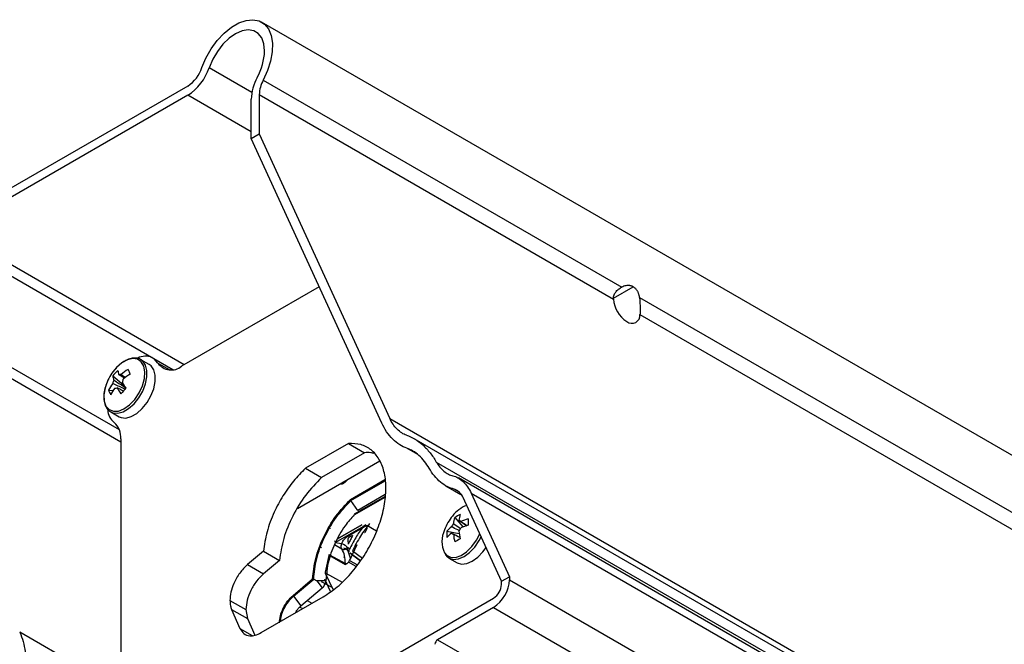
# Model space of a CAD drawing. Header units: millimetres. Extents: x 25 to 410, y 10 to 287.
# Tile 17 of 21: x 297 to 363, y 117 to 159. Entities that reach past the tile are written whole.
import ezdxf

# ---------------------------------------------------------------- set-up
doc = ezdxf.new("R2010")
doc.units = ezdxf.units.MM

msp = doc.modelspace()

# ---------------------------------------------------------------- linework, layer by layer
at = {"color": 7, "linetype": 'Continuous', "lineweight": 25}
for p, q in [((405.3888, 105.6017), (313.465, 158.6683)), ((308.5578, 154.4268), (292.9521, 145.4179)), ((313.5713, 154.8183), (337.3798, 141.074)), ((308.5578, 153.8144), (292.9521, 144.8055)), ((313.3061, 153.8551), (313.3061, 151.248)), ((313.3061, 153.8551), (336.8183, 140.2818)), ((312.7758, 150.9419), (312.7758, 153.549)), ((312.7758, 150.9419), (313.3061, 151.248)), ((313.3061, 151.248), (321.974, 132.3562)), ((321.4437, 132.05), (312.7758, 150.9419)), ((291.8272, 144.6941), (307.5749, 135.6031)), ((317.2916, 141.0995), (308.1549, 135.8249)), ((338.5531, 140.3966), (405.4951, 101.7518)), ((338.5842, 139.2623), (405.23, 100.7886)), ((304.1834, 136.0469), (303.8287, 135.7345)), ((305.9975, 135.9385), (305.4514, 136.2538)), ((303.8294, 135.7353), (303.7777, 135.6759)), ((303.5827, 135.1881), (304.3114, 134.5763)), ((303.3009, 134.2418), (303.611, 134.2224)), ((303.4515, 132.7896), (303.9977, 132.4743)), ((321.974, 132.3562), (405.23, 84.2935)), ((304.1137, 130.9957), (304.1137, 114.5006)), ((406.0227, 83.4282), (323.5967, 131.0118)), ((319.23, 130.6982), (316.3731, 129.0489)), ((320.2907, 130.0859), (317.4337, 128.4366)), ((319.23, 130.6982), (320.2907, 130.0859)), ((315.8522, 126.3878), (321.3054, 129.5359)), ((325.0631, 129.4658), (406.6238, 82.3818)), ((316.3731, 129.0489), (317.4337, 128.4366)), ((407.3941, 81.7207), (326.5249, 128.4055)), ((325.6919, 127.8871), (326.6897, 127.3111)), ((319.8617, 126.2529), (319.392, 126.9137)), ((321.6729, 127.2985), (319.8617, 126.2529)), ((329.3928, 121.5475), (326.8446, 127.1012)), ((327.375, 127.4074), (329.9231, 121.8537)), ((327.375, 127.4074), (407.7048, 81.0339)), ((326.2875, 125.778), (326.831, 125.1512)), ((320.1925, 125.1726), (318.3639, 124.117)), ((318.5074, 124.3609), (320.1218, 125.2929)), ((320.1218, 125.2929), (318.5074, 124.3609)), ((320.1211, 125.2932), (318.508, 124.362)), ((318.508, 124.362), (320.1211, 125.2932)), ((320.4569, 125.2515), (319.098, 124.4669)), ((320.4569, 125.2515), (320.4571, 125.1253)), ((325.7679, 124.8781), (326.5823, 124.7207)), ((318.895, 123.7693), (318.9818, 123.7269)), ((319.1197, 123.7717), (319.3615, 123.0407)), ((319.3615, 123.0407), (319.8077, 123.9826)), ((313.5837, 123.5431), (312.5342, 122.6574)), ((313.5837, 123.5431), (314.6444, 122.9308)), ((314.6444, 122.9308), (313.5949, 122.0451)), ((317.9296, 123.2598), (317.6781, 122.1504)), ((317.7129, 122.1472), (317.9631, 123.2506)), ((317.9631, 123.2506), (319.0186, 122.6677)), ((317.9725, 123.3049), (319.0278, 122.7221)), ((319.344, 123.4261), (320.0384, 122.9275)), ((325.9022, 123.091), (326.4483, 122.7758)), ((312.5342, 122.6574), (313.5949, 122.0451)), ((319.0186, 122.6677), (319.0976, 122.695)), ((319.0976, 122.695), (319.0278, 122.7221)), ((319.733, 122.526), (319.2332, 122.8169)), ((315.5483, 120.6115), (316.8509, 121.7108)), ((315.5802, 120.5498), (316.9202, 121.6805)), ((316.9202, 121.6805), (317.1261, 121.5838)), ((317.7759, 121.9655), (317.7256, 121.5809)), ((329.3928, 121.5475), (329.9231, 121.8537)), ((329.9231, 121.8537), (329.9231, 121.6495)), ((329.9231, 121.6495), (407.7048, 76.7471)), ((316.0746, 119.9151), (317.4933, 121.1124)), ((317.7256, 121.5809), (317.1261, 121.5838)), ((317.1261, 121.5838), (317.4933, 121.1124)), ((317.4213, 121.5437), (318.083, 121.1686)), ((329.3928, 121.3434), (329.3928, 121.5475)), ((300.9317, 104.3008), (328.8624, 120.4248)), ((313.4295, 118.1368), (317.5487, 120.5147)), ((315.5802, 120.5498), (316.0746, 119.9151)), ((311.3607, 120.2762), (312.4213, 119.6639)), ((311.4709, 119.6848), (312.0255, 118.4198)), ((311.4709, 119.6848), (312.5316, 119.0725)), ((312.4213, 119.6639), (312.5316, 119.0725)), ((315.9956, 119.8378), (316.1899, 119.7303)), ((328.8624, 119.8124), (325.1501, 117.6694)), ((328.8624, 119.8124), (406.6442, 74.91)), ((312.5316, 119.0725), (313.0159, 117.9678))]:
    msp.add_line(p, q, dxfattribs=at)
at = {"color": 8, "linetype": 'Continuous', "lineweight": 25}
for p, q in [((312.82, 154.0048), (309.9786, 155.6451)), ((312.7758, 151.3794), (308.5578, 153.8144)), ((308.3317, 135.927), (292.9521, 144.8055)), ((304.0181, 131.6028), (288.3364, 140.6556)), ((336.8258, 140.334), (338.1413, 141.0935)), ((304.1137, 130.7916), (288.7341, 139.67)), ((306.5763, 136.0363), (307.3597, 135.5841)), ((303.8287, 135.7345), (303.6911, 135.5787)), ((323.8431, 129.9537), (323.1042, 130.3802)), ((319.3634, 126.9788), (321.6543, 128.3014)), ((319.392, 126.9137), (321.6638, 128.2252)), ((326.5611, 127.4853), (326.2377, 127.672)), ((319.6136, 125.9576), (321.6605, 127.1392)), ((321.6638, 127.1818), (319.6172, 126.0003)), ((321.0859, 124.8854), (320.4569, 125.2515)), ((318.791, 123.6834), (318.2946, 123.9574)), ((319.4941, 123.5713), (320.1642, 123.0927)), ((318.8907, 123.1719), (318.9844, 123.1187)), ((319.305, 122.9369), (319.8224, 122.6434)), ((319.3125, 123.4415), (320.0185, 122.9013)), ((318.0396, 120.8628), (317.651, 121.6857)), ((317.6865, 122.0764), (318.2043, 120.9795)), ((317.7201, 122.0838), (318.8045, 121.4934)), ((316.484, 120.2607), (316.8018, 120.0836)), ((312.0255, 118.4198), (312.8389, 117.9503)), ((304.1056, 114.3012), (297.402, 118.1711)), ((325.1501, 117.6694), (333.3514, 112.9349))]:
    msp.add_line(p, q, dxfattribs=at)
at = {"color": 7, "linetype": 'Continuous', "lineweight": 25, "flags": 128}
for points in [[(309.505, 155.6473), (309.7701, 156.2814), (310.1126, 156.8899), (310.5189, 157.4485), (310.9728, 157.9349), (311.4563, 158.33), (311.9501, 158.6178), (312.4346, 158.7869), (312.8904, 158.8307), (313.2994, 158.7473), (313.6453, 158.5401), (313.9144, 158.2173), (314.0959, 157.7918), (314.1827, 157.2806), (314.1712, 156.7039), (314.062, 156.0847), (313.8593, 155.4478), (313.5713, 154.8183)], [(313.6596, 156.7597), (313.6115, 157.2283), (313.4696, 157.6182), (313.2408, 157.91), (312.9366, 158.0894), (312.5719, 158.1475), (312.1648, 158.0813), (311.7355, 157.8942), (311.3051, 157.5955), (310.8951, 157.1998), (310.5256, 156.7268), (310.215, 156.1999), (309.9786, 155.6451)], [(306.5763, 136.0363), (306.3383, 136.3109), (306.2941, 136.3425)], [(303.9977, 132.4743), (304.1357, 132.4141), (304.4552, 132.3851), (304.8117, 132.4802), (305.1809, 132.6929), (305.5376, 133.0088), (305.8575, 133.4063), (306.1188, 133.8583), (306.3037, 134.3341), (306.3995, 134.8011), (306.3999, 135.2276), (306.3046, 135.5845), (306.1203, 135.8475), (305.9975, 135.9385)], [(307.513, 135.5937), (307.3989, 135.6986), (307.3547, 135.7302)], [(326.4483, 122.7758), (326.7411, 122.6854), (327.0822, 122.7191), (327.4482, 122.8748), (327.8143, 123.1417), (328.1553, 123.5018), (328.3634, 123.7911)]]:
    msp.add_lwpolyline(points, dxfattribs=at)
at = {"color": 8, "linetype": 'Continuous', "lineweight": 25, "flags": 128}
for points in [[(303.1558, 134.6516), (303.0736, 134.398), (302.9916, 133.9328), (303.0103, 133.5157), (303.1282, 133.1776), (303.3367, 132.9435), (303.6203, 132.8309), (303.9579, 132.848), (304.3245, 132.9937), (304.6929, 133.2571), (305.0358, 133.6187), (305.3278, 134.0516), (305.5471, 134.5238), (305.6776, 135.0002), (305.7096, 135.4455), (305.6407, 135.8266), (305.4759, 136.1154), (305.2276, 136.2904), (304.9141, 136.3386), (304.5587, 136.2564), (304.1877, 136.05), (304.1834, 136.0469)], [(303.4525, 132.789), (303.5895, 132.7294), (303.9091, 132.7004), (304.2656, 132.7955), (304.6348, 133.0082), (304.9915, 133.3241), (305.3114, 133.7216), (305.5726, 134.1736), (305.7575, 134.6493), (305.8534, 135.1164), (305.8537, 135.5429), (305.7585, 135.8998), (305.5742, 136.1628), (305.4614, 136.2479)], [(325.6078, 123.432), (325.7428, 123.2794), (326.0139, 123.1435), (326.3434, 123.1365), (326.7066, 123.2591), (327.0768, 123.502), (327.4264, 123.8473), (327.7295, 124.2694), (327.9475, 124.6976)], [(325.9219, 123.0801), (326.195, 123.0006), (326.5361, 123.0344), (326.9021, 123.1901), (327.2681, 123.457), (327.6092, 123.8171), (327.9021, 124.2457), (328.0367, 124.5032)]]:
    msp.add_lwpolyline(points, dxfattribs=at)
at = {"color": 7, "linetype": 'Continuous', "lineweight": 25}
for centre, radius, start, end in [((309.7758, 156.879), 3.8857, 330.976258, 358.24011), ((307.3026, 156.3788), 2.3207, 302.742781, 341.626775), ((306.675, 156.7423), 3.481, 302.742781, 341.626775), ((315.9535, 153.4513), 3.1792, 150.976258, 178.24011), ((315.4246, 153.79), 2.1195, 150.976258, 178.24011), ((338.7462, 140.4245), 1.9332, 184.234032, 237.280198), ((338.0467, 139.2129), 0.5398, 230.217333, 5.253323), ((305.7501, 135.3609), 1.1296, 66.579931, 117.018916), ((307.4625, 136.654), 1.0802, 214.877066, 309.868746), ((306.1997, 133.5124), 3.25, 140.52302, 159.482357), ((305.8855, 133.3411), 2.952, 131.764572, 141.268288), ((305.244, 135.6823), 1.332, 186.001993, 198.469722), ((306.7836, 132.1516), 4.0907, 122.297904, 130.195363), ((341.1664, 151.9132), 40.0384, 204.029502, 204.51359), ((306.0895, 132.7868), 3.1453, 143.034321, 152.445489), ((304.3112, 134.5831), 0.741, 154.212816, 172.620791), ((304.9074, 135.3274), 1.332, 186.001993, 198.469722), ((304.0849, 135.0337), 0.2495, 76.433438, 114.732131), ((303.5477, 135.063), 0.741, 334.212816, 352.620791), ((308.7174, 137.275), 5.1668, 209.374357, 214.417567), ((306.9226, 131.8432), 4.0907, 122.297904, 130.195363), ((304.9066, 134.7804), 1.6937, 198.540058, 210.003034), ((306.2285, 132.4784), 3.1453, 143.034321, 152.445489), ((303.7739, 134.6124), 0.2495, 256.433438, 294.732131), ((308.3808, 136.9202), 5.1668, 209.374357, 214.417567), ((309.0627, 129.6477), 6.5867, 134.388729, 138.644131), ((304.4112, 132.9945), 1.1677, 183.604586, 230.708974), ((302.8048, 131.1042), 1.3134, 355.260978, 48.693376), ((327.8257, 124.6115), 2.1084, 110.661396, 143.00842), ((328.6503, 123.8139), 3.25, 140.52302, 159.482357), ((328.3054, 125.1194), 2.1226, 161.92605, 173.120734), ((327.5946, 123.9342), 2.2601, 114.659715, 125.334909), ((328.6695, 125.3297), 2.1226, 161.92605, 173.120734), ((326.5452, 125.4105), 0.1742, 35.576597, 84.412651), ((328.3246, 121.7662), 4.0881, 106.388406, 113.616306), ((333.9047, 125.4779), 6.7368, 178.211481, 181.788519), ((327.1544, 124.1939), 1.724, 153.87536, 206.224998), ((328.0185, 124.6678), 2.2604, 174.662691, 185.337309), ((327.3468, 123.46), 2.1222, 126.876636, 138.072207), ((326.8755, 124.8385), 0.8633, 141.692678, 158.307322), ((325.8847, 125.4105), 0.8633, 321.692678, 338.307322), ((330.6249, 125.3297), 4.088, 186.381099, 193.609461), ((328.3246, 121.3456), 4.0881, 106.388406, 113.616306), ((327.3468, 123.0395), 2.1222, 126.876636, 138.072207), ((326.215, 124.8385), 0.1742, 215.576597, 264.412651), ((330.2607, 125.1194), 4.088, 186.381099, 193.609461), ((329.8363, 118.4306), 6.7374, 118.209081, 121.785543), ((327.6203, 121.7543), 2.3052, 302.605478, 357.394522), ((328.2414, 121.3958), 1.1526, 302.605478, 357.394522), ((325.3572, 117.3457), 0.3842, 122.605478, 177.394522)]:
    msp.add_arc(centre, radius, start, end, dxfattribs=at)
for points, knots in [([(336.8183, 140.2818), (336.8181, 140.3019), (336.8175, 140.3422), (336.8237, 140.4022), (336.8348, 140.4617), (336.8515, 140.5206), (336.8736, 140.5787), (336.9011, 140.6358), (336.9339, 140.6918), (336.9829, 140.7622), (337.0542, 140.8444), (337.1519, 140.9315), (337.2608, 141.0097), (337.3399, 141.0524), (337.3798, 141.074)], [0, 0, 0, 0, 0.06083846, 0.12177247, 0.18300335, 0.24472954, 0.30714472, 0.37043629, 0.43478395, 0.50035874, 0.62338568, 0.75063261, 0.87429148, 1, 1, 1, 1]), ([(338.1413, 141.0935), (338.125, 141.1024), (338.0926, 141.1201), (338.0419, 141.1414), (337.9901, 141.1587), (337.9371, 141.1716), (337.8831, 141.1802), (337.8283, 141.1845), (337.7483, 141.1846), (337.6422, 141.1714), (337.5103, 141.1346), (337.4234, 141.0942), (337.3798, 141.074)], [0, 0, 0, 0, 0.0717474, 0.1431917, 0.2144357, 0.2855829, 0.3567374, 0.428003, 0.4994833, 0.6654462, 0.831853, 1, 1, 1, 1]), ([(338.5531, 140.3966), (338.55, 140.4216), (338.5438, 140.4714), (338.5284, 140.5441), (338.5087, 140.6147), (338.4843, 140.6827), (338.4553, 140.748), (338.4164, 140.8204), (338.3649, 140.8973), (338.2981, 140.9741), (338.2239, 141.0413), (338.1689, 141.076), (338.1413, 141.0935)], [0, 0, 0, 0, 0.08437387, 0.16815873, 0.25151334, 0.33459895, 0.41757835, 0.50061498, 0.62552659, 0.75002324, 0.87466249, 1, 1, 1, 1]), ([(338.5531, 140.3966), (338.5555, 140.373), (338.5602, 140.326), (338.5662, 140.2545), (338.5713, 140.1826), (338.5772, 140.0849), (338.5829, 139.9617), (338.5871, 139.8209), (338.5894, 139.6913), (338.5901, 139.5735), (338.5895, 139.4622), (338.5876, 139.3573), (338.5854, 139.2939), (338.5842, 139.2623)], [0, 0, 0, 0, 0.0631982, 0.1258106, 0.1879155, 0.2495934, 0.3768389, 0.4999049, 0.6041661, 0.7055517, 0.8047937, 0.9026721, 1, 1, 1, 1]), ([(305.4586, 136.2394), (305.446, 136.2503), (305.3542, 136.329), (305.12, 136.3716), (304.7906, 136.3526), (304.472, 136.2419), (304.2749, 136.102), (304.1916, 136.0429)], [0, 0, 0, 0, 0.04067163, 0.29429102, 0.54652803, 0.80823272, 1, 1, 1, 1]), ([(303.1632, 134.6635), (303.1155, 134.523), (303.0159, 134.2297), (302.9704, 133.7968), (303.0094, 133.3901), (303.1482, 133.0686), (303.3083, 132.8649), (303.43, 132.813), (303.4601, 132.8002)], [0, 0, 0, 0, 0.1797027, 0.3752679, 0.5725823, 0.7705692, 0.943055, 1, 1, 1, 1]), ([(304.438, 134.2823), (304.4178, 134.2915), (304.1625, 134.4076), (303.8754, 134.5398), (303.6088, 134.6632), (303.5763, 134.6782)], [0, 0, 0, 0, 0.0699814, 0.8866228, 1, 1, 1, 1]), ([(303.644, 134.9054), (303.6752, 134.8859), (303.9308, 134.7257), (304.2058, 134.5529), (304.4499, 134.3991), (304.4691, 134.3869)], [0, 0, 0, 0, 0.1133772, 0.9300186, 1, 1, 1, 1]), ([(304.3581, 135.0232), (304.2634, 135.0828), (304.1375, 135.162), (304.0117, 135.2408), (303.9806, 135.2603)], [0, 0, 0, 0, 0.7522203, 1, 1, 1, 1]), ([(304.1435, 135.2762), (304.1714, 135.2564), (304.2662, 135.1891), (304.3606, 135.1215), (304.4271, 135.0738)], [0, 0, 0, 0, 0.2949603, 1, 1, 1, 1]), ([(304.2851, 134.173), (304.1788, 134.2284), (304.0433, 134.2992), (303.9076, 134.3704), (303.8783, 134.3858)], [0, 0, 0, 0, 0.78429178, 1, 1, 1, 1]), ([(323.1042, 130.3802), (322.9502, 130.4293), (322.7909, 130.5042), (322.4753, 130.7058), (322.3191, 130.8325), (322.025, 131.1282), (321.8872, 131.2971), (321.6415, 131.66), (321.5338, 131.8537), (321.4437, 132.05)], [0, 0, 0, 0, 0.25, 0.25, 0.5, 0.5, 0.75, 0.75, 1, 1, 1, 1]), ([(323.081, 131.243), (322.9784, 131.2757), (322.8721, 131.3256), (322.6617, 131.46), (322.5576, 131.5445), (322.3616, 131.7416), (322.2697, 131.8543), (322.1059, 132.0961), (322.0341, 132.2253), (321.974, 132.3562)], [0, 0, 0, 0, 0.25, 0.25, 0.5, 0.5, 0.75, 0.75, 1, 1, 1, 1]), ([(323.081, 131.243), (323.2592, 131.1862), (323.442, 131.1038), (323.8052, 130.8882), (323.9855, 130.755), (324.331, 130.4453), (324.4961, 130.2688), (324.8005, 129.8857), (324.9399, 129.6793), (325.0631, 129.4658)], [0, 0, 0, 0, 0.25, 0.25, 0.5, 0.5, 0.75, 0.75, 1, 1, 1, 1]), ([(317.5487, 120.5147), (317.8639, 120.7207), (318.4953, 121.1331), (319.3933, 122.0335), (320.1963, 123.0853), (320.8633, 124.2568), (321.36, 125.4823), (321.6604, 126.6998), (321.7498, 127.8467), (321.623, 128.8638), (321.287, 129.7001), (320.7575, 130.3064), (320.0696, 130.6758), (319.5095, 130.6908), (319.23, 130.6982)], [0, 0, 0, 0, 0.0832624, 0.1667738, 0.2500614, 0.3333046, 0.4168072, 0.5001289, 0.5833347, 0.6668513, 0.7502014, 0.8333886, 0.9168568, 1, 1, 1, 1]), ([(320.9286, 130.0389), (320.8572, 130.0547), (320.656, 130.0994), (320.434, 130.0912), (320.2907, 130.0859)], [0, 0, 0, 0, 0.3544255, 1, 1, 1, 1]), ([(324.5908, 129.0473), (324.4983, 129.2074), (324.3938, 129.3623), (324.1655, 129.6496), (324.0417, 129.7819), (323.7826, 130.0143), (323.6473, 130.1141), (323.3749, 130.2758), (323.2378, 130.3376), (323.1042, 130.3802)], [0, 0, 0, 0, 0.25, 0.25, 0.5, 0.5, 0.75, 0.75, 1, 1, 1, 1]), ([(325.0631, 129.4658), (325.1303, 129.3494), (325.2073, 129.2369), (325.3767, 129.0301), (325.4691, 128.9359), (325.6622, 128.7747), (325.7629, 128.7076), (325.9641, 128.6049), (326.0645, 128.5693), (326.1611, 128.5489)], [0, 0, 0, 0, 0.25, 0.25, 0.5, 0.5, 0.75, 0.75, 1, 1, 1, 1]), ([(316.3731, 129.0489), (316.1035, 128.7754), (315.5634, 128.2273), (314.8606, 127.2239), (314.2494, 126.0817), (313.7717, 124.8146), (313.6465, 123.9675), (313.5837, 123.5431)], [0, 0, 0, 0, 0.1863925, 0.3734109, 0.5593621, 0.7792296, 1, 1, 1, 1]), ([(326.2377, 127.672), (326.0929, 127.7025), (325.9422, 127.756), (325.6404, 127.91), (325.4894, 128.0106), (325.1997, 128.2525), (325.0611, 128.3938), (324.807, 128.704), (324.6916, 128.8727), (324.5908, 129.0473)], [0, 0, 0, 0, 0.25, 0.25, 0.5, 0.5, 0.75, 0.75, 1, 1, 1, 1]), ([(317.4337, 128.4366), (317.0748, 128.0624), (316.3566, 127.3135), (315.4988, 125.8922), (314.8694, 124.3813), (314.7195, 123.4147), (314.6444, 122.9308)], [0, 0, 0, 0, 0.2494969, 0.4992865, 0.7492859, 1, 1, 1, 1]), ([(318.6827, 128.0218), (318.704, 128.0158), (318.7745, 127.9957), (318.9276, 128.0625), (319.0809, 128.1726), (319.1516, 128.2745), (319.1731, 128.3054)], [0, 0, 0, 0, 0.15064, 0.4993587, 0.8480775, 1, 1, 1, 1]), ([(319.0848, 128.2544), (319.0804, 128.2484), (319.0258, 128.1734), (318.8887, 128.0764), (318.7715, 128.0451), (318.713, 128.0295)], [0, 0, 0, 0, 0.04194155, 0.52097077, 1, 1, 1, 1]), ([(326.1611, 128.5489), (326.2708, 128.5258), (326.3862, 128.4827), (326.6169, 128.3548), (326.7321, 128.27), (326.9494, 128.0656), (327.0514, 127.9462), (327.2319, 127.6874), (327.3104, 127.5482), (327.375, 127.4074)], [0, 0, 0, 0, 0.25, 0.25, 0.5, 0.5, 0.75, 0.75, 1, 1, 1, 1]), ([(326.8446, 127.1012), (326.78, 127.2421), (326.6862, 127.3792), (326.5232, 127.5325), (326.4656, 127.5749), (326.3502, 127.6389), (326.2926, 127.6604), (326.2377, 127.672)], [0, 0, 0, 0, 0.5, 0.5, 0.75, 0.75, 1, 1, 1, 1]), ([(316.8509, 121.7108), (316.897, 122.151), (316.9914, 123.0527), (317.547, 124.513), (318.349, 125.8993), (319.0306, 126.6247), (319.3634, 126.9788)], [0, 0, 0, 0, 0.2441373, 0.5, 0.7558627, 1, 1, 1, 1]), ([(319.3634, 126.9788), (319.3647, 126.9725), (319.3671, 126.9606), (319.3763, 126.9381), (319.3861, 126.9229), (319.392, 126.9137)], [0, 0, 0, 0, 0.3124355, 0.5835057, 1, 1, 1, 1]), ([(318.9674, 126.6091), (318.9791, 126.6043), (319.0026, 126.5947), (319.0462, 126.599), (319.077, 126.614), (319.0924, 126.6215)], [0, 0, 0, 0, 0.33326474, 0.66663237, 1, 1, 1, 1]), ([(319.6136, 125.9576), (319.4027, 125.7232), (318.8953, 125.1593), (318.2916, 124.0434), (317.8651, 122.9183), (317.8064, 122.2739), (317.7837, 122.0249)], [0, 0, 0, 0, 0.2128866, 0.51221483, 0.81154305, 1, 1, 1, 1]), ([(327.0804, 125.2346), (326.9379, 125.3309), (326.7652, 125.4477), (326.5924, 125.5636), (326.5622, 125.5839)], [0, 0, 0, 0, 0.8250948, 1, 1, 1, 1]), ([(326.6869, 125.5119), (326.7147, 125.493), (326.8489, 125.4018), (326.9826, 125.3102), (327.0886, 125.2376)], [0, 0, 0, 0, 0.2067466, 1, 1, 1, 1]), ([(320.1925, 125.1726), (320.0254, 124.9324), (319.6914, 124.4519), (319.4264, 123.924), (319.294, 123.66)], [0, 0, 0, 0, 0.4999166, 1, 1, 1, 1]), ([(320.6294, 125.3801), (320.4207, 125.1071), (319.9911, 124.5451), (319.6629, 123.902), (319.4941, 123.5713)], [0, 0, 0, 0, 0.4858399, 1, 1, 1, 1]), ([(320.1925, 125.1726), (320.1925, 125.1726), (320.1928, 125.1729), (320.1939, 125.1738), (320.1978, 125.1771), (320.2127, 125.1891), (320.2722, 125.2345), (320.3363, 125.2711), (320.3874, 125.3002)], [0, 0, 0, 0, 0.0006447, 0.0054223, 0.0184441, 0.0673129, 0.2564845, 1, 1, 1, 1]), ([(320.3874, 125.3002), (320.3842, 125.2985), (320.3317, 125.2703), (320.2699, 125.2323), (320.2132, 125.1897), (320.1985, 125.1778), (320.1942, 125.1742), (320.1929, 125.173), (320.1925, 125.1726)], [0, 0, 0, 0, 0.0461842, 0.7435165, 0.9268836, 0.977242, 0.9920668, 1, 1, 1, 1]), ([(320.4571, 125.1253), (320.4545, 125.099), (320.4484, 125.0372), (320.4122, 124.9424), (320.3682, 124.8574), (320.3309, 124.7975), (320.3102, 124.7685), (320.3025, 124.7577)], [0, 0, 0, 0, 0.2132698, 0.4995077, 0.7494014, 0.9067577, 1, 1, 1, 1]), ([(326.5829, 124.9089), (326.4455, 124.9757), (326.2755, 125.0585), (326.1059, 125.1416), (326.0733, 125.1576)], [0, 0, 0, 0, 0.8072353, 1, 1, 1, 1]), ([(326.198, 125.3737), (326.2282, 125.3534), (326.3871, 125.2468), (326.5459, 125.1395), (326.6745, 125.0526)], [0, 0, 0, 0, 0.1902437, 1, 1, 1, 1]), ([(318.791, 123.6834), (318.7801, 123.7051), (318.7571, 123.7509), (318.7463, 123.8466), (318.7578, 123.9625), (318.7959, 124.0907), (318.8573, 124.2165), (318.934, 124.3257), (319.0161, 124.4118), (319.0716, 124.4492), (319.098, 124.4669)], [0, 0, 0, 0, 0.1103182, 0.2323175, 0.3635707, 0.4999933, 0.6364167, 0.7676724, 0.8896759, 1, 1, 1, 1]), ([(319.1827, 124.3292), (319.1858, 124.2858), (319.192, 124.1998), (319.2025, 124.0787), (319.2077, 124.0186)], [0, 0, 0, 0, 0.5044506, 1, 1, 1, 1]), ([(319.2497, 124.453), (319.2463, 124.4522), (319.2398, 124.4508), (319.2324, 124.446), (319.2266, 124.4397), (319.2182, 124.4273), (319.2069, 124.4064), (319.1947, 124.386), (319.1882, 124.3725), (319.1858, 124.3643), (319.1854, 124.3554), (319.1874, 124.349), (319.1885, 124.3457)], [0, 0, 0, 0, 0.0866171, 0.1647063, 0.2350596, 0.3000053, 0.4999987, 0.6999922, 0.7649217, 0.8352686, 0.913364, 1, 1, 1, 1]), ([(319.4974, 124.5861), (319.4566, 124.5008), (319.3976, 124.3774), (319.3091, 124.1911), (319.2555, 124.1174), (319.2319, 124.085)], [0, 0, 0, 0, 0.5556798, 0.8042712, 1, 1, 1, 1]), ([(319.4974, 124.5861), (319.4643, 124.5692), (319.4044, 124.5384), (319.3107, 124.4955), (319.278, 124.4763), (319.261, 124.4664)], [0, 0, 0, 0, 0.3710552, 0.672537, 1, 1, 1, 1]), ([(326.0733, 124.7371), (326.1059, 124.7211), (326.2927, 124.6295), (326.4802, 124.5383), (326.6348, 124.4631)], [0, 0, 0, 0, 0.1749374, 1, 1, 1, 1]), ([(326.6364, 124.4539), (326.6293, 124.4573), (326.5134, 124.5127), (326.3673, 124.5833), (326.2282, 124.6505), (326.198, 124.6651)], [0, 0, 0, 0, 0.0486041, 0.7932402, 1, 1, 1, 1]), ([(317.3828, 123.8374), (317.3972, 123.8239), (317.4191, 123.8036), (317.4304, 123.771), (317.4342, 123.7599)], [0, 0, 0, 0, 0.660538, 1, 1, 1, 1]), ([(318.3639, 124.117), (318.5499, 124.0996), (318.9219, 124.0649), (319.1699, 123.795), (319.294, 123.66)], [0, 0, 0, 0, 0.4999887, 1, 1, 1, 1]), ([(318.791, 123.6834), (318.8153, 123.6738), (318.8527, 123.659), (318.9127, 123.6596), (318.9605, 123.668), (319.0075, 123.6851), (319.0649, 123.7159), (319.0981, 123.7497), (319.1197, 123.7717)], [0, 0, 0, 0, 0.2396965, 0.3685145, 0.5, 0.6314855, 0.7603035, 1, 1, 1, 1]), ([(319.2588, 123.5052), (319.2405, 123.5285), (319.221, 123.5535), (319.189, 123.5854), (319.1293, 123.6447), (319.0551, 123.6769), (318.9942, 123.7034)], [0, 0, 0, 0, 0.2549465, 0.2728302, 0.4024147, 1, 1, 1, 1]), ([(317.9375, 123.3051), (317.9371, 123.2978), (317.9363, 123.2833), (317.9318, 123.2676), (317.9296, 123.2598)], [0, 0, 0, 0, 0.4999917, 1, 1, 1, 1]), ([(317.9631, 123.2506), (317.9607, 123.2518), (317.9569, 123.2538), (317.9508, 123.256), (317.946, 123.2575), (317.9411, 123.2587), (317.9353, 123.2597), (317.9318, 123.2598), (317.9296, 123.2598)], [0, 0, 0, 0, 0.2396472, 0.3684829, 0.5, 0.6315171, 0.7603528, 1, 1, 1, 1]), ([(317.9375, 123.3051), (317.9399, 123.3062), (317.9436, 123.3079), (317.9499, 123.3089), (317.9549, 123.3092), (317.96, 123.3089), (317.9663, 123.3078), (317.97, 123.3061), (317.9725, 123.3049)], [0, 0, 0, 0, 0.23969481, 0.36851344, 0.5, 0.63148656, 0.76030519, 1, 1, 1, 1]), ([(317.9631, 123.2506), (317.9658, 123.26), (317.9711, 123.2788), (317.972, 123.2962), (317.9725, 123.3049)], [0, 0, 0, 0, 0.4989269, 1, 1, 1, 1]), ([(319.0976, 122.695), (319.1229, 122.7103), (319.1803, 122.7448), (319.2738, 122.86), (319.3273, 122.9702), (319.3615, 123.0407)], [0, 0, 0, 0, 0.2216756, 0.5019279, 1, 1, 1, 1]), ([(325.6391, 123.3504), (325.6849, 123.2823), (325.7623, 123.1674), (325.8842, 123.1136), (325.9338, 123.0917)], [0, 0, 0, 0, 0.5931571, 1, 1, 1, 1]), ([(312.5342, 122.6574), (312.3536, 122.4803), (311.9924, 122.1263), (311.6188, 121.4541), (311.3991, 120.8157), (311.3735, 120.456), (311.3607, 120.2762)], [0, 0, 0, 0, 0.2798932, 0.5596042, 0.7798221, 1, 1, 1, 1]), ([(313.5949, 122.0451), (313.4333, 121.8891), (313.11, 121.577), (312.7306, 120.9494), (312.471, 120.2807), (312.4379, 119.8695), (312.4213, 119.6639)], [0, 0, 0, 0, 0.2499881, 0.4999454, 0.7499162, 1, 1, 1, 1]), ([(316.8509, 121.7108), (316.8581, 121.7079), (316.8694, 121.7034), (316.8929, 121.6936), (316.9095, 121.6857), (316.9202, 121.6805)], [0, 0, 0, 0, 0.3841935, 0.6006691, 1, 1, 1, 1]), ([(317.6781, 122.1504), (317.677, 122.1362), (317.6749, 122.108), (317.6827, 122.0869), (317.6865, 122.0764)], [0, 0, 0, 0, 0.5000118, 1, 1, 1, 1]), ([(317.7129, 122.1472), (317.7105, 122.1483), (317.7067, 122.1501), (317.7004, 122.1516), (317.6954, 122.1523), (317.6904, 122.1525), (317.6842, 122.1522), (317.6805, 122.1511), (317.6781, 122.1504)], [0, 0, 0, 0, 0.2396777, 0.3685025, 0.5, 0.6314975, 0.7603223, 1, 1, 1, 1]), ([(317.7201, 122.0838), (317.7168, 122.0929), (317.7103, 122.111), (317.7121, 122.1351), (317.7129, 122.1472)], [0, 0, 0, 0, 0.4999951, 1, 1, 1, 1]), ([(314.6487, 118.7862), (314.6607, 118.939), (314.6854, 119.2536), (314.8847, 119.7718), (315.18, 120.2572), (315.4279, 120.4957), (315.5483, 120.6115)], [0, 0, 0, 0, 0.2428101, 0.5, 0.7571899, 1, 1, 1, 1]), ([(314.7308, 118.8874), (314.7414, 119.0106), (314.7649, 119.2849), (314.9469, 119.7461), (315.2243, 120.2063), (315.4616, 120.4353), (315.5802, 120.5498)], [0, 0, 0, 0, 0.2139222, 0.4759481, 0.7379741, 1, 1, 1, 1]), ([(311.3607, 120.2762), (311.3665, 120.1541), (311.3769, 119.9354), (311.4421, 119.7616), (311.4709, 119.6848)], [0, 0, 0, 0, 0.55866205, 1, 1, 1, 1]), ([(315.7096, 119.453), (315.7388, 119.5052), (315.8033, 119.6201), (315.9283, 119.7799), (316.0258, 119.87), (316.0746, 119.9151)], [0, 0, 0, 0, 0.2934068, 0.6467034, 1, 1, 1, 1]), ([(312.0255, 118.4198), (312.1033, 118.2922), (312.2588, 118.0368), (312.633, 117.9116), (313.0329, 117.9426), (313.297, 118.0719), (313.4295, 118.1368)], [0, 0, 0, 0, 0.2794828, 0.5590286, 0.7787917, 1, 1, 1, 1]), ([(297.402, 118.1711), (297.4921, 117.9747), (297.57, 117.7638), (297.6905, 117.3287), (297.7329, 117.1047), (297.7765, 116.6643), (297.7777, 116.4481), (297.7405, 116.0429), (297.7022, 115.854), (297.6483, 115.6849)], [0, 0, 0, 0, 0.25, 0.25, 0.5, 0.5, 0.75, 0.75, 1, 1, 1, 1])]:
    msp.add_open_spline(points, degree=3, knots=knots, dxfattribs=at)
for points in [[(316.9202, 121.6805), (316.9641, 122.1272), (317.052, 123.0205), (317.5955, 124.4589), (318.3782, 125.8283), (319.0541, 126.5519), (319.392, 126.9137)], [(318.0436, 125.0512), (318.0413, 125.0529), (318.0367, 125.0562), (318.0309, 125.0642), (318.0268, 125.0733), (318.0263, 125.0789), (318.026, 125.0817)], [(318.2932, 124.2373), (318.3024, 124.2308), (318.3206, 124.218), (318.3437, 124.1863), (318.3601, 124.1506), (318.3627, 124.1282), (318.3639, 124.117)], [(319.0278, 122.7221), (319.0184, 122.9082), (318.9996, 123.2803), (318.8605, 123.549), (318.791, 123.6834)], [(319.0186, 122.6677), (319.0212, 122.6771), (319.0264, 122.6959), (319.0273, 122.7134), (319.0278, 122.7221)], [(317.7201, 122.0838), (317.7175, 122.0848), (317.7124, 122.0868), (317.7029, 122.0861), (317.6936, 122.0827), (317.6889, 122.0785), (317.6865, 122.0764)], [(317.4933, 121.1124), (317.5251, 121.1431), (317.5887, 121.2044), (317.6636, 121.3277), (317.7151, 121.4592), (317.7221, 121.5403), (317.7256, 121.5809)], [(315.5802, 120.5498), (315.5764, 120.555), (315.5686, 120.5654), (315.5594, 120.5815), (315.5522, 120.5972), (315.5496, 120.6067), (315.5483, 120.6115)]]:
    msp.add_open_spline(points, degree=3, dxfattribs=at)
at = {"color": 8, "linetype": 'Continuous', "lineweight": 25}
msp.add_open_spline([(319.294, 123.66), (319.2814, 123.6408), (319.2621, 123.6113), (319.2519, 123.5684), (319.2514, 123.5361), (319.2541, 123.5145), (319.2587, 123.5053), (319.2588, 123.5052)], degree=3, knots=[0, 0, 0, 0, 0.37802561, 0.58135359, 0.78894403, 0.99653447, 1, 1, 1, 1], dxfattribs=at)

doc.saveas('drawing.dxf')
